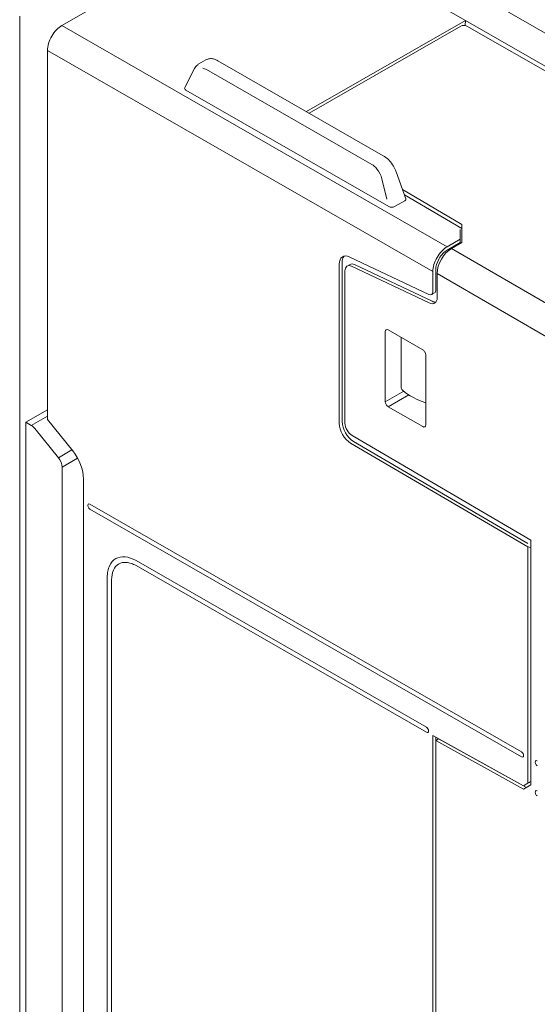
# Model space of a CAD drawing. Header units: millimetres. Extents: x -556 to 0, y 0 to 403.
# Tile 29 of 57: x -112 to -87, y 209 to 257. Entities that reach past the tile are written whole.
import ezdxf

# ---------------------------------------------------------------- set-up
doc = ezdxf.new("R2010")
doc.units = ezdxf.units.MM
doc.header["$LTSCALE"] = 2

# ---------------------------------------------------------------- blocks, each defined once
blk = doc.blocks.new('CGI0800-02')
at = {"color": 0, "linetype": 'Continuous', "lineweight": 0, "extrusion": (0.707107, -0.40558, 0.579228)}
for p, q in [((-110.05245661, 256.52348978), (-86.29366876, 270.15097065)), ((-94.16876729, 259.01796953), (-90.24875269, 256.76954152)), ((-112.12427948, 183.25811096), (-112.12427948, 256.98179494)), ((-90.24875269, 256.76954152), (-98.04470069, 252.29796945)), ((-90.46644463, 256.49268871), (-97.91220758, 252.22197453)), ((-90.25895062, 256.51948047), (-90.24875269, 256.76954152)), ((-84.18056849, 253.28356633), (-90.24896818, 256.7642574)), ((-90.18468582, 256.49263239), (-81.80569711, 251.71692103)), ((-110.75956339, 237.19549777), (-110.75956339, 255.29875795)), ((-103.32630784, 254.63861549), (-102.97983599, 254.83734357)), ((-102.3936999, 254.79245292), (-94.2772952, 250.13707443)), ((-104.02123796, 253.47528447), (-103.53933128, 254.41058684)), ((-94.00935275, 247.64600728), (-103.96311821, 253.3552526)), ((-93.64494256, 249.34659808), (-93.16981621, 248.02737889)), ((-90.43024343, 246.77008449), (-93.33334382, 248.48142392)), ((-90.43024343, 246.57271315), (-93.23566328, 248.21020755)), ((-93.21994529, 247.9271312), (-93.72165989, 247.63935952)), ((-90.43024343, 245.87184753), (-90.43024343, 246.77008449)), ((-90.50095411, 246.03925227), (-90.50095411, 246.52054029)), ((-90.50095411, 246.03925227), (-91.13735021, 245.67423046)), ((-91.13735021, 245.51040006), (-90.50095411, 245.87542186)), ((-90.92521818, 245.58794168), (-90.43024343, 245.87184753)), ((-90.50095411, 245.87542186), (-90.50095411, 246.03925227)), ((-90.50095411, 245.87542186), (-90.50095411, 245.83128955)), ((-96.29922971, 244.89222749), (-96.29922971, 237.09878071)), ((-95.92426838, 245.16775453), (-92.0381005, 243.33261016)), ((-96.44065107, 237.01766475), (-96.44065107, 244.81111153)), ((-96.15780836, 244.49221586), (-96.15780836, 237.01853902)), ((-96.05302637, 244.72314568), (-95.91160501, 244.80426164)), ((-92.01961198, 242.9133647), (-95.83506917, 244.71511773)), ((-91.87819062, 242.99448065), (-95.69364782, 244.79623369)), ((-91.84445699, 244.44949863), (-91.84445699, 243.46635129)), ((-91.70303563, 244.53061459), (-91.70303563, 243.54746725)), ((-91.63232496, 244.36319862), (-91.63232496, 243.18084694)), ((-91.90732618, 243.3277934), (-91.76590482, 243.40890936)), ((-94.17790937, 238.06740391), (-94.17790937, 241.5078425)), ((-94.03648801, 241.59055695), (-92.33943174, 240.61716546)), ((-93.39524365, 241.22275429), (-93.39524365, 238.73687634)), ((-92.19801038, 240.37221909), (-92.19801038, 236.93178051)), ((-92.41312212, 238.10015353), (-92.19801038, 238.00949163)), ((-111.82022356, 237.06663062), (-110.75956339, 237.6750003)), ((-92.33943174, 236.84906606), (-94.03648801, 237.82245755)), ((-111.55671883, 236.91176446), (-110.75956339, 237.36899404)), ((-110.75956339, 237.19549777), (-109.52212652, 235.65809225)), ((-111.82022356, 237.06663062), (-111.55671883, 236.91176446)), ((-111.82022356, 202.66224476), (-111.82022356, 237.06663062)), ((-111.38521919, 236.75961066), (-110.22090282, 235.32406419)), ((-95.80734026, 236.40795836), (-87.03613088, 231.28832511)), ((-87.17755223, 230.96129478), (-95.87990212, 236.04073568)), ((-95.73848076, 236.12185164), (-87.17755223, 231.12495642)), ((-110.04320051, 234.86849691), (-110.04320051, 202.84309767)), ((-108.99179644, 202.19443938), (-108.99179644, 234.28979769)), ((-87.49569644, 220.90294452), (-108.67359838, 233.05009004)), ((-108.67359838, 232.80434443), (-87.49569644, 220.6571989)), ((-87.03613088, 231.28832511), (-87.03613088, 219.28232062)), ((-92.16265504, 222.10532833), (-106.41085668, 230.27776105)), ((-106.41085668, 230.03201544), (-92.16265504, 221.85958272)), ((-107.82507025, 229.45061653), (-107.82507025, 205.69520726)), ((-107.61293821, 205.57353332), (-107.61293821, 229.32894259)), ((-91.84445699, 221.70259104), (-91.84445699, 195.11102635)), ((-87.38963042, 219.23748819), (-91.84445699, 221.70259103)), ((-91.70303564, 221.62433476), (-91.70303564, 221.45520207)), ((-91.70303564, 221.45520207), (-91.56161428, 221.53631803)), ((-91.70303564, 195.18532929), (-91.70303564, 221.45520207)), ((-87.38963043, 219.06835552), (-91.70303564, 221.45520207)), ((-87.25207839, 219.15161259), (-91.56161428, 221.53631803)), ((-87.38963043, 219.06835552), (-87.03613088, 219.28232062)), ((-87.17755223, 219.36585422), (-87.38963042, 219.23748819))]:
    blk.add_line(p, q, dxfattribs=at)
at = {"color": 31, "linetype": 'Continuous', "lineweight": 0, "extrusion": (0.707107, -0.40558, 0.579228)}
for p, q in [((-93.12307445, 260.04579684), (-85.00666974, 255.39041835)), ((-91.13735021, 245.67423046), (-110.05245661, 256.52348978)), ((-110.75956339, 255.29875795), (-91.84445699, 244.44949863)), ((-102.95895787, 254.36271999), (-94.84255317, 249.7073415)), ((-94.34481395, 248.99622485), (-94.10053519, 248.01301287)), ((-81.17986223, 239.93912258), (-90.92521818, 245.58794168)), ((-91.63232496, 244.36319862), (-81.6470521, 238.57531356)), ((-94.17790937, 238.06740391), (-93.27721247, 238.58402243)), ((-93.02334669, 238.40357154), (-94.03648801, 237.82245755)), ((-110.22090282, 235.32406419), (-109.55889635, 235.7037755)), ((-109.2838463, 235.3040446), (-110.04320051, 234.86849691)), ((-87.17755223, 230.96129478), (-87.17755223, 219.36585422))]:
    blk.add_line(p, q, dxfattribs=at)
at = {"color": 0, "linetype": 'Continuous', "lineweight": 0}
for centre, major_axis, ratio, start_param, end_param in [((-110.05245661, 255.70433774), (0.49754281, 0.86743942), 0.5792279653, 0.7804957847, 2.3512921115), ((-90.32506208, 256.41069267), (0.20010949, -0.00067224), 0.5767624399, 0.7952394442, 2.3573091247), ((-103.81738981, 253.43425825), (-0.21157933, 0.01377967), 0.5554650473, 6.0458397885, 7.1309789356), ((-93.37726369, 248.01313939), (0.21157933, -0.01377967), 0.5554650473, 5.586176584, 6.5205308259), ((-93.37726369, 248.01313939), (0.21157933, -0.01377967), 0.5554650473, 5.586176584, 6.5205308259), ((-93.8716106, 247.72959365), (-0.20611893, 0.01486184), 0.5847276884, 0.8818544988, 2.4266568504), ((-95.87496564, 244.4866477), (-0.39803425, 0.69395154), 0.5792279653, 5.5899559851, 7.0734858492), ((-91.13735021, 244.85507842), (-0.49754281, -0.86743942), 0.5792279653, 3.9220884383, 5.4928847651), ((-91.13735021, 244.85507842), (0.39803425, 0.69395154), 0.5792279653, 0.7804957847, 2.3512921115), ((-90.92521818, 244.76877841), (0.49753589, 0.86745137), 0.5792278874, 0.7804820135, 2.3512783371), ((-95.73354429, 244.56776366), (-0.39803425, 0.69395154), 0.5792279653, 0.1768366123, 0.7903005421), ((-95.66283361, 244.37054192), (-0.24877141, 0.43371971), 0.5792279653, 5.5899559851, 6.2831853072), ((-95.80425497, 244.28942597), (-0.24877141, 0.43371971), 0.5792279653, 5.5899559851, 7.0734858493), ((-92.05658902, 243.58802522), (0.14926284, -0.26023183), 0.5792279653, 5.5899559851, 7.0734858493), ((-91.91516767, 243.66914118), (0.14926284, -0.26023183), 0.5792279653, 0, 0.7903005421), ((-92.05658903, 243.42419481), (0.29852569, -0.52046365), 0.5792279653, 5.5899559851, 7.0734858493), ((-91.91516767, 243.50531077), (0.29852569, -0.52046365), 0.5792279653, 5.5899559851, 6.0464243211), ((-94.03648801, 241.42672654), (-0.09950856, 0.17348788), 0.5792279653, 5.5026895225, 7.0734858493), ((-92.33943174, 240.45333505), (-0.09950856, 0.17348788), 0.5792279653, 3.9318931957, 5.5026895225), ((-91.90009191, 238.26569123), (1.49575375, -0.52717995), 0.2139425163, 3.2972773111, 4.4385849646), ((-94.03648801, 237.98628796), (0.09950856, -0.17348788), 0.5792279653, 3.9318931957, 5.5026895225), ((-95.73354429, 236.77431688), (0.39803425, -0.69395154), 0.5792279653, 3.9318931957, 5.4939628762), ((-111.5629215, 236.50577146), (-0.25074121, 0.43258786), 0.5822528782, 4.9764451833, 5.4825906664), ((-95.87496564, 236.69320092), (0.39803425, -0.69395154), 0.5792279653, 3.9318931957, 5.4939628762), ((-95.80425497, 236.81574913), (-0.24877141, 0.43371971), 0.5792279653, 0.7903005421, 2.3523702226), ((-92.33943174, 237.01289647), (0.09950856, -0.17348788), 0.5792279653, 5.5026895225, 7.0734858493), ((-110.0524566, 234.89816737), (-0.74631422, 1.30115913), 0.5792279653, 3.9318931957, 4.9790907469), ((-110.39860512, 235.07022499), (-0.25074121, 0.43258786), 0.5822528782, 3.9292476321, 4.9764451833), ((-108.67359838, 232.92721724), (0.07463142, -0.13011591), 0.5792279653, 2.3610968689, 5.5026895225), ((-87.03613088, 231.04241073), (0.19999807, -0.00151979), 0.5786090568, 3.9313876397, 4.7167857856), ((-106.41085668, 230.15488825), (0.07463142, 0.13011591), 0.5792279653, 5.4928847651, 5.5026895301), ((-107.71900423, 229.38977956), (-0.15, 0), 0.5735764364, 3.8827385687, 3.9269908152), ((-92.16265504, 221.98245553), (0.07463142, -0.13011591), 0.5792279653, 5.5026895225, 8.644282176), ((-87.49569644, 220.78007171), (0.07463142, -0.13011591), 0.5792279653, 5.5026895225, 8.644282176), ((-86.71793283, 220.33396482), (0.07463142, -0.13011591), 0.5792279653, 2.3610968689, 5.5026895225), ((-87.03613088, 219.44697017), (0.19999519, 0.11790448), 0.0117627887, 1.5638618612, 2.3492600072), ((-86.71793283, 218.85949114), (0.07463142, -0.13011591), 0.5792279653, 2.3610968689, 5.5026895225)]:
    blk.add_ellipse(centre, major_axis=major_axis, ratio=ratio, start_param=start_param, end_param=end_param, dxfattribs=at)
at = {"color": 31, "linetype": 'Continuous', "lineweight": 0}
for centre, start_param, end_param in [((-102.99667023, 253.68576743), 5.5410573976, 5.8489707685), ((-94.88026553, 249.03038894), 4.7360106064, 5.3386338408), ((-94.88026553, 249.03038894), 4.3716867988, 4.7360106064)]:
    blk.add_ellipse(centre, major_axis=(-0.35452767, 0.71822714), ratio=0.6159840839, start_param=start_param, end_param=end_param, dxfattribs=at)
at = {"color": 0, "linetype": 'Continuous', "lineweight": 0}
for points, knots in [([(-103.53933128, 254.41058684), (-103.50132448, 254.48435183), (-103.44861596, 254.54999132), (-103.36625095, 254.61380955), (-103.34667001, 254.62693623), (-103.32630784, 254.63861549)], [0, 0, 0, 0, 0.30505448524, 0.30505448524, 0.39396684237, 0.39396684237, 0.39396684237, 0.39396684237]), ([(-102.97983599, 254.83734357), (-102.92671294, 254.86781371), (-102.86646844, 254.88686032), (-102.74289714, 254.90107464), (-102.67830623, 254.89625947), (-102.54045385, 254.8645997), (-102.46586256, 254.83384372), (-102.3936999, 254.79245292)], [0, 0, 0, 0, 0.23990852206, 0.23990852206, 0.48474123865, 0.48474123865, 0.77183509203, 0.77183509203, 0.77183509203, 0.77183509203]), ([(-94.2772952, 250.13707443), (-94.19177734, 250.08802341), (-94.10742737, 250.02255714), (-93.95489445, 249.87273164), (-93.88434806, 249.78721535), (-93.76451236, 249.6087671), (-93.71314807, 249.51398464), (-93.66313177, 249.3950632), (-93.65366769, 249.37082396), (-93.64494256, 249.34659808)], [0, 0, 0, 0, 0.3402265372, 0.3402265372, 0.6679078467, 0.6679078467, 0.9852093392, 0.9852093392, 1.0660343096, 1.0660343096, 1.0660343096, 1.0660343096]), ([(-106.41085668, 230.27776105), (-106.59500826, 230.38338605), (-106.77739924, 230.44633284), (-107.11812754, 230.47978382), (-107.27320731, 230.44996819), (-107.53534014, 230.30061119), (-107.63988707, 230.18249774), (-107.74923116, 229.94772155), (-107.77753815, 229.85866016), (-107.81550587, 229.66486517), (-107.82507025, 229.56062339), (-107.82507025, 229.45061653)], [0, 0, 0, 0, 0.7812889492, 0.7812889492, 1.5625778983, 1.5625778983, 2.3438668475, 2.3438668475, 2.746747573, 2.746747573, 3.1496282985, 3.1496282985, 3.1496282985, 3.1496282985]), ([(-107.61293821, 229.32894259), (-107.61293821, 229.51027435), (-107.58236465, 229.67233621), (-107.46351219, 229.93967615), (-107.37636959, 230.04239833), (-107.15646162, 230.17438324), (-107.0257987, 230.20238413), (-106.80751731, 230.18485282), (-106.73025673, 230.16841152), (-106.57208367, 230.11507352), (-106.4915726, 230.07831219), (-106.41085668, 230.03201544)], [0, 0, 0, 0, 0.6640956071, 0.6640956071, 1.3281912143, 1.3281912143, 1.9922868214, 1.9922868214, 2.3347354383, 2.3347354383, 2.6771840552, 2.6771840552, 2.6771840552, 2.6771840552])]:
    blk.add_open_spline(points, degree=3, knots=knots, dxfattribs=at)
at = {"color": 31, "linetype": 'Continuous', "lineweight": 0}
blk.add_open_spline([(-94.84255317, 249.7073415), (-94.82049921, 249.69469187), (-94.79850054, 249.68057722), (-94.7526578, 249.64797815), (-94.72899049, 249.62930258), (-94.72959551, 249.62828813)], degree=3, knots=[0.23801404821, 0.23801404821, 0.23801404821, 0.23801404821, 0.33194507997, 0.33194507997, 0.43515227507, 0.43515227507, 0.43515227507, 0.43515227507], dxfattribs=at)

msp = doc.modelspace()

# ---------------------------------------------------------------- block references
msp.add_blockref('CGI0800-02', (0, 0))

doc.saveas('drawing.dxf')
